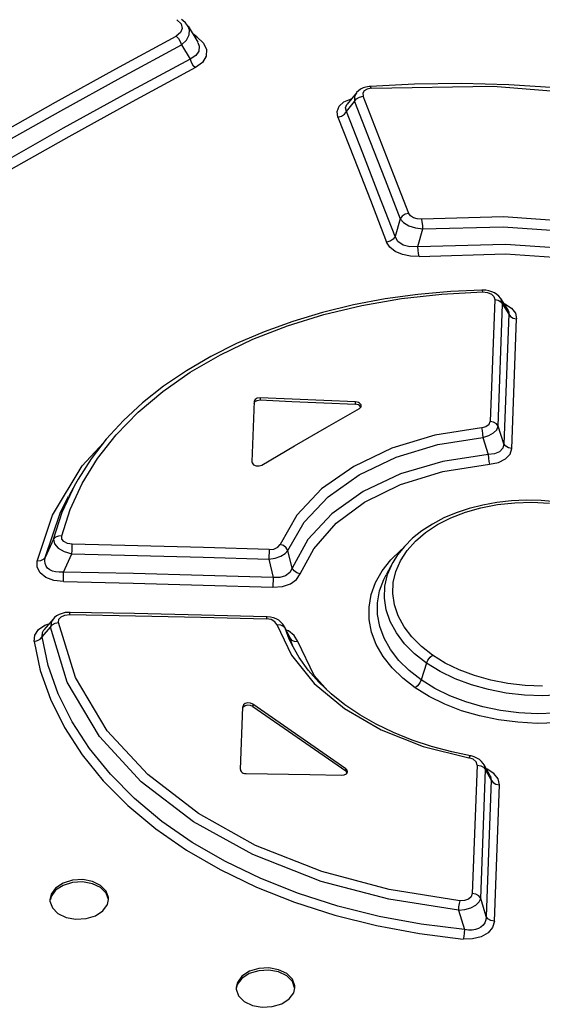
# Model space of a CAD drawing. Extents: x 0 to 594, y 0 to 420.
# Tile 37 of 51: x 482.21 to 485.77, y 150.24 to 156.95. Entities that reach past the tile are written whole.
import ezdxf

# ---------------------------------------------------------------- set-up
doc = ezdxf.new("R2010")
doc.units = 0
doc.header["$LTSCALE"] = 32.67
doc.layers.get('0').update_dxf_attribs({"linetype": 'CONTINUOUS'})

msp = doc.modelspace()

# ---------------------------------------------------------------- linework, layer by layer
at = {"color": 7, "linetype": 'CONTINUOUS'}
for p, q in [((483.3545, 156.9061), (483.42, 156.7972)), ((483.3093, 156.7801), (483.3679, 156.6829)), ((483.4205, 156.7964), (483.4206, 156.7963)), ((484.5958, 156.496), (484.5887, 156.4953)), ((484.8993, 156.5112), (484.5958, 156.4959)), ((484.5021, 156.453), (484.4389, 156.3758)), ((485.534, 154.9755), (485.487, 155.0495)), ((483.8057, 154.35), (483.7902, 153.9356)), ((483.805, 154.3347), (483.8109, 154.3471)), ((483.8057, 154.3502), (483.8057, 154.35)), ((484.5232, 154.3006), (484.534, 154.3114)), ((484.5327, 154.3102), (484.5238, 154.3208)), ((484.534, 154.3114), (484.5355, 154.3177)), ((482.5869, 153.7868), (482.5404, 153.7023)), ((484.7514, 153.2502), (484.7053, 153.1665)), ((482.4336, 152.865), (482.3718, 152.7916)), ((483.8945, 152.8805), (483.8895, 152.8807)), ((484.0124, 152.8113), (484.0098, 152.8165)), ((484.0224, 152.7904), (484.0124, 152.8113)), ((484.0439, 152.7457), (484.0224, 152.7904)), ((484.0452, 152.7263), (484.0449, 152.727)), ((483.7113, 151.8384), (483.7275, 152.2673)), ((483.7275, 152.2674), (483.7275, 152.2673)), ((483.7958, 152.2691), (484.4303, 151.8291)), ((484.431, 151.8445), (483.7965, 152.2845)), ((485.4151, 151.7968), (485.373, 151.8718)), ((484.4394, 151.8187), (484.4303, 151.8291)), ((484.4339, 151.8105), (484.4414, 151.8216)), ((484.4414, 151.8216), (484.442, 151.8256)), ((482.4126, 150.9539), (482.4129, 150.9411)), ((482.8048, 150.9187), (482.8128, 150.9529)), ((483.6828, 150.3536), (483.683, 150.3409)), ((484.0749, 150.3174), (484.0829, 150.3515))]:
    msp.add_line(p, q, dxfattribs=at)
at = {"color": 9, "linetype": 'CONTINUOUS'}
for p, q in [((483.4147, 156.8338), (483.3861, 156.8536)), ((483.4147, 156.8338), (483.4007, 156.8293)), ((484.4346, 156.3254), (484.4895, 156.3922)), ((484.8016, 155.5927), (484.7662, 155.473)), ((484.9214, 155.4039), (484.9559, 155.5248)), ((485.4457, 155.0444), (485.4145, 154.2121)), ((485.4687, 154.179), (485.4991, 155.0111)), ((485.4991, 155.0111), (485.487, 155.0494)), ((485.4991, 155.0111), (485.5415, 154.9444)), ((485.5085, 155.0156), (485.5143, 155.0138)), ((485.5415, 154.9444), (485.5084, 154.06)), ((485.5625, 154.0269), (485.5948, 154.9109)), ((483.8466, 154.3737), (483.8459, 154.3583)), ((484.4958, 154.3295), (484.4965, 154.3449)), ((485.5084, 154.06), (485.4687, 154.179)), ((485.3648, 154.1032), (485.4013, 153.9865)), ((482.3246, 153.2606), (482.4307, 153.574)), ((482.4375, 153.4092), (482.3801, 153.2838)), ((483.9072, 153.3386), (483.905, 153.2729)), ((484.0654, 153.2123), (484.0354, 153.3329)), ((482.5057, 153.1851), (482.563, 153.3096)), ((483.905, 153.2729), (483.9351, 153.1482)), ((484.6779, 153.1934), (484.7365, 153.2682)), ((483.9351, 153.1482), (483.9329, 153.0825)), ((482.3594, 152.7443), (482.4154, 152.8091)), ((484.0039, 152.8173), (484.0159, 152.8027)), ((484.0159, 152.8027), (484.0125, 152.8112)), ((484.0159, 152.8027), (484.0474, 152.7365)), ((484.0449, 152.727), (484.0159, 152.8027)), ((484.0439, 152.7457), (484.0474, 152.7365)), ((484.0685, 152.6792), (484.0474, 152.7365)), ((484.0474, 152.7365), (484.0594, 152.7217)), ((484.1024, 152.7119), (484.0791, 152.7523)), ((484.981, 152.5645), (484.9441, 152.4499)), ((483.7965, 152.2845), (483.7958, 152.2691)), ((484.4303, 151.8291), (484.431, 151.8445)), ((485.3261, 151.8695), (485.2929, 150.9927)), ((485.3498, 150.9606), (485.3823, 151.8372)), ((485.3823, 151.8372), (485.422, 151.7664)), ((485.422, 151.7664), (485.3868, 150.8365)), ((485.4437, 150.8047), (485.4781, 151.7339)), ((485.3868, 150.8365), (485.3498, 150.9606)), ((485.1976, 150.8798), (485.2391, 150.7474))]:
    msp.add_line(p, q, dxfattribs=at)
for points in [[(483.2787, 156.9511), (483.3071, 156.9223), (483.3154, 156.8921), (483.3039, 156.8632), (483.2728, 156.8381)], [(483.3093, 156.7801), (483.3445, 156.812), (483.363, 156.8468), (483.3642, 156.8824), (483.3547, 156.9057)], [(482.0395, 156.1568), (482.451, 156.3885), (482.8621, 156.6156), (483.2728, 156.8381)], [(483.2729, 156.8382), (483.2888, 156.8232), (483.3016, 156.8028), (483.3093, 156.7801)], [(483.4147, 156.8338), (483.4596, 156.792), (483.481, 156.7472), (483.4784, 156.7019), (483.4524, 156.6603), (483.4041, 156.6248)], [(482.0768, 156.0992), (482.488, 156.3307), (482.8988, 156.5577), (483.3093, 156.7801)], [(483.4206, 156.7963), (483.4312, 156.7699), (483.4287, 156.7355), (483.4078, 156.7066), (483.3678, 156.6829)], [(483.3679, 156.6829), (483.3752, 156.6607), (483.3879, 156.6403), (483.4042, 156.6248)], [(483.4041, 156.6248), (482.9726, 156.3912), (482.5407, 156.1526), (482.1085, 155.9091)], [(484.6044, 156.4837), (484.5767, 156.4781), (484.5564, 156.4662), (484.5463, 156.4496), (484.5479, 156.4306)], [(484.6044, 156.4837), (484.5991, 156.494), (484.5958, 156.4959)], [(484.6044, 156.4837), (485.4356, 156.4989), (486.3085, 156.4282), (487.1183, 156.2838)], [(484.4157, 156.3901), (484.4615, 156.4101), (484.4678, 156.4111)], [(484.5021, 156.453), (484.4895, 156.4291), (484.4894, 156.3922)], [(484.4894, 156.3922), (484.5028, 156.4104), (484.5233, 156.424), (484.5479, 156.4306)], [(484.8595, 155.6308), (484.7556, 155.8981), (484.5479, 156.4306)], [(484.3763, 156.2867), (484.3705, 156.3254), (484.3839, 156.3605), (484.4157, 156.3901)], [(484.4346, 156.3254), (484.4282, 156.3506), (484.4368, 156.3731), (484.4389, 156.3758)], [(484.4895, 156.3922), (484.5938, 156.1263), (484.6979, 155.8598), (484.8016, 155.5927)], [(484.3762, 156.2871), (484.4, 156.2933), (484.4207, 156.3067), (484.4346, 156.3254)], [(484.3763, 156.2867), (484.487, 156.0036), (484.5977, 155.7196), (484.7084, 155.4349)], [(484.7662, 155.473), (484.656, 155.7579), (484.5455, 156.042), (484.4346, 156.3254)], [(484.8595, 155.6308), (484.8358, 155.6245), (484.8153, 155.6112), (484.8016, 155.5927)], [(484.9475, 155.5916), (484.9179, 155.593), (484.8917, 155.6007), (484.8716, 155.6137), (484.8595, 155.6308)], [(486.7094, 155.4694), (486.1358, 155.5627), (485.5047, 155.6059), (484.9475, 155.5916)], [(484.8016, 155.5927), (484.8241, 155.5676), (484.8606, 155.5464), (484.9065, 155.5315), (484.9559, 155.5248)], [(484.9559, 155.5248), (484.9549, 155.549), (484.952, 155.5725), (484.9476, 155.5916)], [(484.9559, 155.5248), (485.504, 155.5384), (486.1258, 155.4955), (486.6926, 155.4029)], [(484.7662, 155.473), (484.7529, 155.4551), (484.7327, 155.4416), (484.7084, 155.4349)], [(484.9214, 155.4039), (484.8672, 155.4014), (484.8205, 155.4136), (484.7857, 155.4383), (484.7662, 155.473)], [(484.9306, 155.3372), (484.8715, 155.338), (484.8159, 155.3495), (484.7671, 155.371), (484.7304, 155.4004), (484.7084, 155.4349)], [(484.9214, 155.4039), (485.5187, 155.4213), (486.1205, 155.3803), (486.717, 155.2821)], [(484.9304, 155.3372), (484.9258, 155.356), (484.9226, 155.3795), (484.9214, 155.4039)], [(484.9306, 155.3372), (485.5201, 155.3538), (486.1132, 155.3128), (486.6994, 155.2159)], [(482.493, 153.4319), (482.5508, 153.6128), (482.6327, 153.7893), (482.7377, 153.9595), (482.8649, 154.1217), (483.0133, 154.2745), (483.1819, 154.417), (483.3696, 154.5483), (483.5751, 154.6673), (483.7965, 154.773), (484.032, 154.8646), (484.2803, 154.9415), (484.5401, 155.0035), (484.809, 155.0498), (485.0842, 155.0804), (485.3628, 155.095)], [(485.3577, 155.1078), (485.3598, 155.1058), (485.3628, 155.095)], [(485.3628, 155.095), (485.3963, 155.0915), (485.4228, 155.0807), (485.4399, 155.0646), (485.4457, 155.0444)], [(485.4457, 155.0444), (485.4684, 155.0394), (485.4872, 155.0278), (485.4991, 155.0111)], [(485.5143, 155.0138), (485.5593, 154.9853), (485.5865, 154.9502), (485.5948, 154.9109)], [(485.534, 154.9754), (485.5351, 154.9736), (485.5408, 154.9595), (485.5415, 154.9444)], [(485.5415, 154.9444), (485.553, 154.928), (485.5716, 154.9163), (485.5948, 154.911)], [(485.3547, 154.1695), (485.3855, 154.1771), (485.4068, 154.1926), (485.4145, 154.2121)], [(485.4687, 154.179), (485.457, 154.1954), (485.4381, 154.2071), (485.4145, 154.2121)], [(485.3547, 154.1695), (485.0375, 154.118), (484.7439, 154.0292), (484.4838, 153.9059), (484.2655, 153.752), (484.0962, 153.5726), (483.9817, 153.3738)], [(485.3549, 154.1695), (485.3597, 154.1508), (485.3632, 154.1275), (485.3648, 154.1033)], [(485.3648, 154.1033), (485.4052, 154.1157), (485.4377, 154.1337), (485.4595, 154.1554), (485.4687, 154.179)], [(482.4307, 153.574), (482.6328, 153.91), (482.7774, 154.0652)], [(484.0354, 153.3329), (484.1456, 153.5249), (484.3093, 153.6988), (484.5213, 153.8484), (484.7741, 153.9682), (485.0587, 154.0541), (485.3648, 154.1032)], [(485.5084, 154.06), (485.5007, 154.029), (485.4787, 154.0055), (485.4448, 153.991), (485.4013, 153.9865)], [(485.5625, 154.0268), (485.5395, 154.0317), (485.5204, 154.0433), (485.5084, 154.06)], [(485.4103, 153.9202), (485.4722, 153.9326), (485.5198, 153.9561), (485.5506, 153.9882), (485.5625, 154.0269)], [(485.4013, 153.9865), (485.0908, 153.9393), (484.8027, 153.8542), (484.5475, 153.7339), (484.3347, 153.583), (484.1721, 153.4069), (484.0654, 153.2123)], [(485.4013, 153.9865), (485.4028, 153.9623), (485.4059, 153.939), (485.4103, 153.9202)], [(484.1194, 153.1721), (484.2113, 153.3446), (484.365, 153.5178), (484.5583, 153.6606), (484.8042, 153.782), (485.0919, 153.8707), (485.4103, 153.9202)], [(482.4375, 153.4092), (482.496, 153.5928), (482.5869, 153.7868)], [(482.3801, 153.2838), (482.4828, 153.5877), (482.5402, 153.702)], [(485.0224, 152.6182), (484.946, 152.6778), (484.8809, 152.7428), (484.8279, 152.8129), (484.7883, 152.8861), (484.7627, 152.9613), (484.7512, 153.0381), (484.7541, 153.1143), (484.7714, 153.1892), (484.803, 153.2626), (484.8483, 153.3324), (484.9051, 153.3963), (484.9743, 153.4552), (485.056, 153.509), (485.1471, 153.5554), (485.2458, 153.5938), (485.3519, 153.6239), (485.465, 153.6456), (485.5818, 153.6582), (485.6997, 153.6616), (485.8185, 153.6558)], [(482.493, 153.4319), (482.4699, 153.4309), (482.4504, 153.4229), (482.4375, 153.4092)], [(482.4375, 153.4092), (482.4428, 153.3782), (482.4686, 153.3486), (482.5107, 153.3246), (482.563, 153.3096)], [(482.5647, 153.3749), (482.5319, 153.3801), (482.5078, 153.3927), (482.4943, 153.4105), (482.493, 153.4319)], [(482.563, 153.3096), (482.5635, 153.3328), (482.5641, 153.3557), (482.5647, 153.3749)], [(483.9072, 153.3386), (483.4597, 153.3521), (483.0122, 153.3642), (482.5647, 153.3749)], [(483.905, 153.2729), (483.9482, 153.2795), (483.9864, 153.2926), (484.0163, 153.3109), (484.0354, 153.3329)], [(483.9072, 153.3386), (483.9397, 153.3422), (483.9665, 153.3549), (483.9817, 153.3738)], [(484.0354, 153.3328), (484.0238, 153.3509), (484.0049, 153.3653), (483.9816, 153.3737)], [(484.7365, 153.2682), (484.8086, 153.3374), (484.8164, 153.3432)], [(482.3801, 153.2838), (482.3674, 153.2701), (482.348, 153.2619), (482.3246, 153.2606)], [(482.5042, 153.1199), (482.4386, 153.1283), (482.3856, 153.1487), (482.3459, 153.18), (482.3252, 153.2182), (482.3246, 153.2606)], [(482.5057, 153.1851), (482.4766, 153.1838), (482.4512, 153.1865), (482.4295, 153.1924), (482.4115, 153.2011), (482.397, 153.2125), (482.3862, 153.2264), (482.3793, 153.243), (482.377, 153.2621), (482.3801, 153.2838)], [(482.563, 153.3096), (483.0103, 153.2987), (483.4577, 153.2865), (483.905, 153.2729)], [(484.0654, 153.2123), (484.048, 153.1811), (484.0182, 153.1593), (483.9796, 153.1482), (483.9351, 153.1482)], [(484.1194, 153.1721), (484.0962, 153.18), (484.0772, 153.1942), (484.0654, 153.2123)], [(484.9028, 152.3963), (484.8188, 152.4614), (484.7456, 152.5332), (484.685, 152.6105), (484.6382, 152.692), (484.6064, 152.776), (484.59, 152.8611), (484.5889, 152.9464), (484.6032, 153.0311), (484.6331, 153.1139), (484.6779, 153.1934)], [(484.981, 152.5645), (484.8995, 152.6282), (484.831, 152.6968), (484.7754, 152.7702), (484.7335, 152.8475), (484.7062, 152.9273), (484.6941, 153.0081), (484.6971, 153.0885), (484.7152, 153.1675), (484.7513, 153.2501)], [(482.5041, 153.1199), (482.5047, 153.1384), (482.5053, 153.1612), (482.5057, 153.1851)], [(482.5042, 153.1199), (482.9804, 153.109), (483.4566, 153.0965), (483.9329, 153.0825)], [(483.9351, 153.1482), (483.4586, 153.1621), (482.9822, 153.1744), (482.5057, 153.1851)], [(483.9329, 153.0825), (483.9977, 153.0876), (484.0523, 153.1055), (484.094, 153.1342), (484.1194, 153.1721)], [(484.9441, 152.4499), (484.8621, 152.5135), (484.7921, 152.5828), (484.7349, 152.6568), (484.6912, 152.7341), (484.6617, 152.8139), (484.6466, 152.8948), (484.6461, 152.9759), (484.6603, 153.0561), (484.689, 153.1345), (484.7053, 153.1665)], [(486.7358, 153.1534), (486.7615, 153.0785), (486.7738, 152.9993), (486.7709, 152.9205), (486.7528, 152.843), (486.7198, 152.7676), (486.6728, 152.6956), (486.6124, 152.6284), (486.5392, 152.5663), (486.4539, 152.5102), (486.3579, 152.4609), (486.2529, 152.4194), (486.1404, 152.3865), (486.0219, 152.3625), (485.8989, 152.3476), (485.7737, 152.3423), (485.6484, 152.3467), (485.5244, 152.3606), (485.4031, 152.384), (485.2863, 152.4166), (485.176, 152.4579), (485.0738, 152.5073), (484.981, 152.5645)], [(486.7748, 153.0647), (486.7976, 153.0016), (486.8127, 152.9227), (486.8133, 152.8437), (486.7992, 152.7656), (486.7706, 152.6891), (486.7279, 152.6154), (486.6719, 152.5457), (486.6031, 152.4809), (486.5222, 152.4217), (486.4306, 152.3687), (486.3296, 152.3228), (486.2209, 152.285), (486.1055, 152.2554), (485.9847, 152.2345), (485.8606, 152.2225), (485.7349, 152.2197), (485.6093, 152.2263), (485.4855, 152.2421), (485.3648, 152.2668), (485.2488, 152.3004), (485.139, 152.3424), (485.0369, 152.3924), (484.9441, 152.4499)], [(482.4336, 152.865), (482.4229, 152.8489), (482.4154, 152.8091)], [(482.4707, 152.8413), (482.4739, 152.863), (482.4896, 152.8804), (482.5153, 152.8919), (482.5486, 152.8957)], [(482.5486, 152.8957), (482.5491, 152.9078), (482.5495, 152.9106)], [(482.5486, 152.8957), (482.9952, 152.8873), (483.4419, 152.8775), (483.8887, 152.8663)], [(483.8895, 152.8807), (483.8892, 152.8783), (483.8887, 152.8663)], [(483.9609, 152.8266), (483.947, 152.8466), (483.9208, 152.8609), (483.8887, 152.8663)], [(482.3041, 152.7128), (482.3087, 152.756), (482.3338, 152.7937)], [(482.3338, 152.7937), (482.3775, 152.8233), (482.4061, 152.8325)], [(482.3594, 152.7443), (482.3609, 152.7732), (482.3718, 152.7916)], [(482.4154, 152.8091), (482.4281, 152.8247), (482.4474, 152.836), (482.4707, 152.8413)], [(485.1976, 150.8798), (484.723, 150.9547), (484.2621, 151.0763), (483.7967, 151.2588), (483.3923, 151.4824), (483.0352, 151.756), (482.7504, 152.0651), (482.5305, 152.4336), (482.4154, 152.8091)], [(485.2066, 150.9441), (484.7258, 151.0203), (484.2673, 151.1429), (483.8154, 151.3221), (483.4249, 151.5396), (483.0805, 151.8041), (482.8038, 152.1034), (482.5859, 152.4664), (482.4707, 152.8413)], [(483.9609, 152.8266), (484.0601, 152.6189), (484.2153, 152.4259), (484.4213, 152.2543), (484.6713, 152.1097), (484.9572, 151.9967), (485.2697, 151.919)], [(483.9609, 152.8266), (483.9845, 152.8258), (484.0039, 152.8173)], [(484.0791, 152.7523), (484.0385, 152.7839), (484.0225, 152.7901)], [(482.3041, 152.7128), (482.3269, 152.7176), (482.3463, 152.7286), (482.3594, 152.7443)], [(485.2391, 150.7474), (484.9451, 150.7841), (484.6566, 150.8377), (484.3761, 150.9079), (484.1066, 150.994), (483.8503, 151.0955), (483.6087, 151.2118), (483.3835, 151.3421), (483.1766, 151.4855), (482.9898, 151.6407), (482.8245, 151.8065), (482.6819, 151.9817), (482.5631, 152.165), (482.4693, 152.3545), (482.4012, 152.5483), (482.3594, 152.7443)], [(484.0594, 152.7217), (484.0788, 152.7131), (484.1024, 152.7119)], [(482.3041, 152.7128), (482.3465, 152.5148), (482.4155, 152.3184), (482.5109, 152.1259), (482.6316, 151.9395), (482.7765, 151.7615), (482.9442, 151.5932), (483.1339, 151.4355), (483.3444, 151.2894), (483.574, 151.1563), (483.8201, 151.0378), (484.0805, 150.9345), (484.3544, 150.8468), (484.6397, 150.7752), (484.9331, 150.7205), (485.2312, 150.683)], [(484.3073, 152.3762), (484.2139, 152.4809), (484.1024, 152.7119)], [(484.981, 152.5645), (484.9906, 152.5853), (485.0051, 152.6041), (485.0224, 152.6182)], [(485.771, 152.4083), (485.6521, 152.4125), (485.534, 152.4259), (485.4191, 152.4481), (485.3087, 152.4791), (485.2042, 152.5185), (485.1082, 152.5651), (485.0224, 152.6182)], [(484.9441, 152.4499), (484.9345, 152.4292), (484.9201, 152.4103), (484.9028, 152.3963)], [(485.8668, 152.1566), (485.7345, 152.1538), (485.6021, 152.1608), (485.4708, 152.1777), (485.3428, 152.2042), (485.2199, 152.2401), (485.1044, 152.2847), (484.9981, 152.3371), (484.9028, 152.3963)], [(485.3261, 151.8695), (485.3198, 151.8909), (485.2988, 151.909), (485.2697, 151.919)], [(485.2798, 151.9324), (485.276, 151.9303), (485.2698, 151.919)], [(485.3261, 151.8695), (485.3499, 151.8651), (485.3697, 151.8539), (485.3823, 151.8372)], [(485.3823, 151.8372), (485.375, 151.8681), (485.373, 151.8718)], [(485.4392, 151.8128), (485.3933, 151.8407), (485.3899, 151.8417)], [(485.4151, 151.7968), (485.417, 151.7933), (485.422, 151.7664)], [(485.4781, 151.7339), (485.4685, 151.7765), (485.4392, 151.8128)], [(485.422, 151.7664), (485.4341, 151.7501), (485.4537, 151.7387), (485.4781, 151.734)], [(485.2929, 150.9927), (485.285, 150.9705), (485.2658, 150.9541), (485.2386, 150.945), (485.2066, 150.9441)], [(485.3498, 150.9606), (485.3375, 150.9768), (485.3176, 150.9882), (485.2929, 150.9927)], [(485.1976, 150.8798), (485.2423, 150.8849), (485.283, 150.897), (485.3166, 150.9149), (485.3394, 150.9366), (485.3498, 150.9606)], [(485.2066, 150.9441), (485.2029, 150.9256), (485.1997, 150.903), (485.1976, 150.8798)], [(485.3868, 150.8365), (485.3846, 150.8137), (485.3775, 150.7941), (485.3664, 150.7777), (485.3519, 150.7644), (485.3344, 150.7543), (485.3143, 150.7473), (485.2916, 150.7436), (485.2664, 150.7435), (485.2391, 150.7474)], [(485.4437, 150.8045), (485.4197, 150.8087), (485.3996, 150.8199), (485.3868, 150.8366)], [(485.4437, 150.8047), (485.4314, 150.7608), (485.4003, 150.7245), (485.3521, 150.6975), (485.2938, 150.6836), (485.2312, 150.683)], [(485.2391, 150.7474), (485.2373, 150.7242), (485.2346, 150.7016), (485.2312, 150.683)]]:
    msp.add_lwpolyline(points, dxfattribs=at)
at = {"color": 7, "linetype": 'CONTINUOUS'}
for points in [[(483.3547, 156.9057), (483.3505, 156.9122), (483.336, 156.9301), (483.3178, 156.9465), (483.3089, 156.953)], [(483.3679, 156.6829), (482.936, 156.4492), (482.5038, 156.2104), (482.0713, 155.9667)], [(484.5887, 156.4953), (484.5677, 156.4916), (484.5481, 156.4855), (484.5306, 156.4769), (484.5156, 156.4665), (484.5034, 156.4544), (484.5022, 156.453)], [(487.1257, 156.2941), (486.8263, 156.3565), (486.508, 156.4114), (486.1872, 156.455), (485.8649, 156.4869), (485.5421, 156.5071), (485.2199, 156.5152), (484.8993, 156.5112)], [(485.3577, 155.1078), (485.1462, 155.0983), (484.9211, 155.0781), (484.6996, 155.0474), (484.4827, 155.0065), (484.2718, 154.9554), (484.068, 154.8944), (483.8724, 154.8237), (483.6859, 154.7438), (483.5091, 154.6548), (483.3427, 154.5573), (483.1877, 154.4516), (483.0445, 154.3382), (482.9141, 154.2175), (482.797, 154.0904), (482.6939, 153.9574), (482.6054, 153.8195), (482.5869, 153.7868)], [(485.3857, 155.1065), (485.364, 155.1079), (485.3577, 155.1078)], [(485.487, 155.0494), (485.4843, 155.0535), (485.4732, 155.0667), (485.4598, 155.0784), (485.444, 155.0885), (485.4262, 155.0966), (485.4066, 155.1027), (485.3857, 155.1065)], [(483.8466, 154.3737), (483.8265, 154.3712), (483.8116, 154.3625), (483.8057, 154.3502)], [(483.8109, 154.3471), (483.8258, 154.3557), (483.8459, 154.3583)], [(483.8459, 154.3583), (484.0626, 154.3487), (484.2792, 154.3397), (484.4958, 154.3295)], [(484.4965, 154.3449), (484.2799, 154.3551), (484.0633, 154.3642), (483.8466, 154.3737)], [(484.5238, 154.3208), (484.5157, 154.3252), (484.5062, 154.3281), (484.4958, 154.3295)], [(484.5245, 154.3362), (484.5164, 154.3406), (484.5068, 154.3436), (484.4965, 154.3449)], [(484.5355, 154.3177), (484.5344, 154.3244), (484.5245, 154.3362)], [(483.8578, 153.915), (484.0796, 154.0448), (484.3014, 154.1733), (484.5232, 154.3006)], [(483.7902, 153.9356), (483.7913, 153.9289), (483.7951, 153.9226), (483.8012, 153.9171)], [(483.8012, 153.9171), (483.819, 153.9098), (483.8395, 153.909), (483.8578, 153.915)], [(486.4793, 153.4468), (486.4149, 153.4881), (486.3333, 153.5318), (486.2465, 153.57), (486.1554, 153.6026), (486.0607, 153.6293), (485.963, 153.65), (485.8632, 153.6646), (485.7619, 153.673), (485.6603, 153.675), (485.5594, 153.6704), (485.4602, 153.6594), (485.3638, 153.6421), (485.2708, 153.6187), (485.1821, 153.5892), (485.0985, 153.5538), (485.0207, 153.5128), (484.9494, 153.4666), (484.8856, 153.4156), (484.8302, 153.3605), (484.7837, 153.302), (484.7514, 153.2502)], [(482.5495, 152.9106), (482.5403, 152.9105), (482.5173, 152.9084), (482.4957, 152.9036), (482.4758, 152.8962), (482.4581, 152.8865), (482.443, 152.8747), (482.4336, 152.8649)], [(483.8895, 152.8807), (483.4472, 152.8919), (482.9903, 152.9021), (482.5495, 152.9106)], [(484.0098, 152.8165), (484.0001, 152.831), (483.9876, 152.8444), (483.9725, 152.8561), (483.9552, 152.8658), (483.936, 152.8732), (483.9156, 152.8781), (483.8945, 152.8805)], [(485.2798, 151.9324), (485.1528, 151.959), (485.0149, 151.9959), (484.8823, 152.04), (484.756, 152.0909), (484.6368, 152.1484), (484.5254, 152.2119), (484.4228, 152.281), (484.3294, 152.3552), (484.2461, 152.4341), (484.1733, 152.5169), (484.1115, 152.6032), (484.0611, 152.6922), (484.0449, 152.7271)], [(483.7965, 152.2845), (483.7807, 152.2913), (483.7622, 152.2926), (483.7449, 152.2882), (483.7324, 152.2792), (483.7275, 152.2674)], [(483.7958, 152.2691), (483.7801, 152.2758), (483.7616, 152.2771), (483.7441, 152.2728), (483.7316, 152.2637)], [(485.373, 151.8718), (485.3673, 151.8808), (485.3558, 151.8945), (485.3415, 151.9068), (485.3246, 151.9173), (485.3056, 151.9255), (485.285, 151.9313), (485.2798, 151.9323)], [(484.442, 151.8256), (484.4404, 151.8338), (484.431, 151.8445)], [(483.7113, 151.8384), (483.7125, 151.8316), (483.7162, 151.8251), (483.7224, 151.8195)], [(483.7224, 151.8195), (483.7305, 151.8152), (483.74, 151.8124), (483.7504, 151.8114)], [(483.7504, 151.8114), (484.1841, 151.8043), (484.401, 151.8002)], [(484.401, 151.8002), (484.4194, 151.8028), (484.4339, 151.8105)], [(482.7579, 151.049), (482.7023, 151.0759), (482.636, 151.0881), (482.5665, 151.0843), (482.5025, 151.0645), (482.4516, 151.0311), (482.4206, 150.9883), (482.4126, 150.9539)], [(482.7573, 151.0335), (482.7019, 151.0603), (482.635, 151.0727), (482.5657, 151.0688), (482.5017, 151.049), (482.451, 151.0157), (482.42, 150.973), (482.4153, 150.9532)], [(482.8128, 150.9529), (482.8126, 150.9656), (482.7963, 151.0105), (482.7579, 151.049)], [(482.811, 150.9523), (482.7955, 150.9953), (482.7572, 151.0335)], [(482.4129, 150.9411), (482.4291, 150.896), (482.4675, 150.8575)], [(482.4675, 150.8575), (482.5231, 150.8307), (482.5894, 150.8186), (482.6589, 150.8226), (482.7229, 150.8425), (482.7738, 150.876), (482.8048, 150.9187)], [(484.028, 150.4473), (483.9723, 150.4743), (483.9061, 150.4867), (483.8366, 150.483), (483.7726, 150.4635), (483.7217, 150.4303), (483.6907, 150.3878), (483.6828, 150.3536)], [(484.0273, 150.4318), (483.9719, 150.4587), (483.9051, 150.4712), (483.8363, 150.4676), (483.7722, 150.4482), (483.7214, 150.4152), (483.6902, 150.3727), (483.6855, 150.3529)], [(484.0829, 150.3515), (484.0826, 150.3641), (484.0664, 150.4089), (484.028, 150.4473)], [(484.0811, 150.3509), (484.0656, 150.3936), (484.0273, 150.4319)], [(483.683, 150.3409), (483.6993, 150.2959), (483.7377, 150.2575)], [(483.7377, 150.2575), (483.7933, 150.2306), (483.8595, 150.2184), (483.929, 150.2222), (483.9931, 150.2418), (484.0439, 150.275), (484.0749, 150.3174)]]:
    msp.add_lwpolyline(points, dxfattribs=at)

doc.saveas('drawing.dxf')
